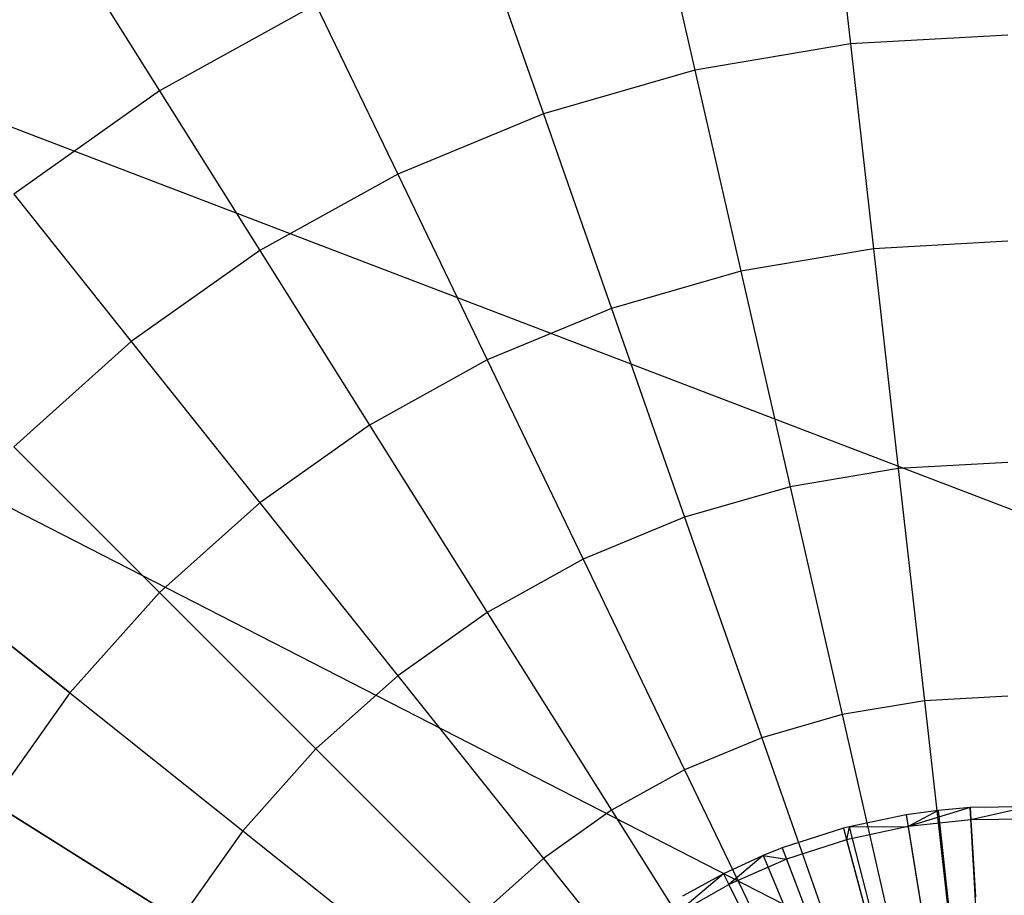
# Model space of a CAD drawing. Extents: x 0.2 to 44.2, y -21.9 to 24.
# Tile 112 of 239: x 32.6 to 36.1, y -6.7 to -3.6. Entities that reach past the tile are written whole.
import ezdxf

# ---------------------------------------------------------------- set-up
doc = ezdxf.new("R2010")
doc.units = 0
doc.header["$LTSCALE"] = 2.54
doc.layers.get('0').update_dxf_attribs({"color": 13, "linetype": 'CONTINUOUS'})

# ---------------------------------------------------------------- blocks, each defined once
blk = doc.blocks.new('GRUPUJ_2')
at = {"color": 0}
for p, q in [((31.9071, 11.8113, 18.6542), (31.7942, 11.7959, 18.6542)), ((31.9071, 11.8113, 18.6542), (31.7942, 11.7959, 18.6542)), ((32.0207, 11.8209, 18.6542), (31.801, 11.7535, 18.6744)), ((32.0207, 11.8209, 18.6542), (31.801, 11.7535, 18.6744)), ((31.9071, 11.8113, 18.6542), (31.801, 11.7535, 18.6744)), ((31.9071, 11.8113, 18.6542), (31.801, 11.7535, 18.6744)), ((32.0207, 11.8209, 18.6542), (31.9071, 11.8113, 18.6542)), ((32.0207, 11.8209, 18.6542), (31.9071, 11.8113, 18.6542)), ((31.9071, 11.8113, 18.6542), (32.1092, 9.9824, 19.2042)), ((31.9071, 11.8113, 18.6542), (32.1092, 9.9824, 19.2042)), ((32.2279, 11.8237, 18.6542), (32.0207, 11.8209, 18.6542)), ((32.2279, 11.8237, 18.6542), (32.0207, 11.8209, 18.6542)), ((32.0207, 11.8209, 18.6542), (32.0232, 11.7781, 18.6744)), ((32.0207, 11.8209, 18.6542), (32.0232, 11.7781, 18.6744)), ((32.1299, 9.9842, 19.2042), (32.0207, 11.8209, 18.6542)), ((32.1299, 9.9842, 19.2042), (32.0207, 11.8209, 18.6542)), ((32.2279, 11.8237, 18.6542), (32.0232, 11.7781, 18.6744)), ((32.2279, 11.8237, 18.6542), (32.0232, 11.7781, 18.6744)), ((31.7942, 11.7959, 18.6542), (31.5914, 11.7534, 18.6542)), ((31.7942, 11.7959, 18.6542), (31.5914, 11.7534, 18.6542)), ((31.7942, 11.7959, 18.6542), (31.801, 11.7535, 18.6744)), ((31.7942, 11.7959, 18.6542), (31.801, 11.7535, 18.6744)), ((31.7942, 11.7959, 18.6542), (32.0886, 9.9796, 19.2042)), ((31.7942, 11.7959, 18.6542), (32.0886, 9.9796, 19.2042)), ((32.0232, 11.7781, 18.6744), (31.801, 11.7535, 18.6744)), ((32.0232, 11.7781, 18.6744), (31.801, 11.7535, 18.6744)), ((32.2468, 11.78, 18.6744), (32.0232, 11.7781, 18.6744)), ((32.2468, 11.78, 18.6744), (32.0232, 11.7781, 18.6744)), ((32.0232, 11.7781, 18.6744), (32.0395, 11.5041, 18.7944)), ((32.0232, 11.7781, 18.6744), (32.0395, 11.5041, 18.7944)), ((31.5713, 11.7481, 18.6542), (31.3544, 11.678, 18.6542)), ((31.5713, 11.7481, 18.6542), (31.3544, 11.678, 18.6542)), ((31.5914, 11.7534, 18.6542), (31.5713, 11.7481, 18.6542)), ((31.5914, 11.7534, 18.6542), (31.5713, 11.7481, 18.6542)), ((31.5713, 11.7481, 18.6542), (31.5824, 11.7066, 18.6744)), ((31.5713, 11.7481, 18.6542), (31.5824, 11.7066, 18.6744)), ((31.5713, 11.7481, 18.6542), (32.048, 9.9709, 19.2042)), ((31.5713, 11.7481, 18.6542), (32.048, 9.9709, 19.2042)), ((31.801, 11.7535, 18.6744), (31.5824, 11.7066, 18.6744)), ((31.801, 11.7535, 18.6744), (31.5824, 11.7066, 18.6744)), ((31.5914, 11.7534, 18.6542), (31.5824, 11.7066, 18.6744)), ((31.5914, 11.7534, 18.6542), (31.5824, 11.7066, 18.6744)), ((31.5914, 11.7534, 18.6542), (31.801, 11.7535, 18.6744)), ((31.5914, 11.7534, 18.6542), (31.801, 11.7535, 18.6744)), ((31.5914, 11.7534, 18.6542), (32.0517, 9.9719, 19.2042)), ((31.5914, 11.7534, 18.6542), (32.0517, 9.9719, 19.2042)), ((31.801, 11.7535, 18.6744), (31.845, 11.4826, 18.7944)), ((31.801, 11.7535, 18.6744), (31.845, 11.4826, 18.7944)), ((31.5824, 11.7066, 18.6744), (31.3697, 11.6378, 18.6744)), ((31.5824, 11.7066, 18.6744), (31.3697, 11.6378, 18.6744)), ((31.5824, 11.7066, 18.6744), (31.6535, 11.4415, 18.7944)), ((31.5824, 11.7066, 18.6744), (31.6535, 11.4415, 18.7944)), ((31.3544, 11.678, 18.6542), (31.2871, 11.6511, 18.6542)), ((31.3544, 11.678, 18.6542), (31.2871, 11.6511, 18.6542)), ((31.3544, 11.678, 18.6542), (31.3697, 11.6378, 18.6744)), ((31.3544, 11.678, 18.6542), (31.3697, 11.6378, 18.6744)), ((31.3544, 11.678, 18.6542), (32.0085, 9.9581, 19.2042)), ((31.3544, 11.678, 18.6542), (32.0085, 9.9581, 19.2042)), ((31.2871, 11.6511, 18.6542), (31.1458, 11.5862, 18.6542)), ((31.2871, 11.6511, 18.6542), (31.1458, 11.5862, 18.6542)), ((31.2871, 11.6511, 18.6542), (31.165, 11.5479, 18.6744)), ((31.2871, 11.6511, 18.6542), (31.165, 11.5479, 18.6744)), ((31.3697, 11.6378, 18.6744), (31.165, 11.5479, 18.6744)), ((31.3697, 11.6378, 18.6744), (31.165, 11.5479, 18.6744)), ((31.2871, 11.6511, 18.6542), (31.3697, 11.6378, 18.6744)), ((31.2871, 11.6511, 18.6542), (31.3697, 11.6378, 18.6744)), ((31.2871, 11.6511, 18.6542), (31.9962, 9.9532, 19.2042)), ((31.2871, 11.6511, 18.6542), (31.9962, 9.9532, 19.2042)), ((31.3697, 11.6378, 18.6744), (31.4673, 11.3813, 18.7944)), ((31.3697, 11.6378, 18.6744), (31.4673, 11.3813, 18.7944)), ((31.1458, 11.5862, 18.6542), (30.9705, 11.4377, 18.6744)), ((31.1458, 11.5862, 18.6542), (30.9705, 11.4377, 18.6744)), ((31.1458, 11.5862, 18.6542), (31.0004, 11.5065, 18.6542)), ((31.1458, 11.5862, 18.6542), (31.0004, 11.5065, 18.6542)), ((31.1458, 11.5862, 18.6542), (31.165, 11.5479, 18.6744)), ((31.1458, 11.5862, 18.6542), (31.165, 11.5479, 18.6744)), ((31.1458, 11.5862, 18.6542), (31.9705, 9.9414, 19.2042)), ((31.1458, 11.5862, 18.6542), (31.9705, 9.9414, 19.2042)), ((30.9705, 11.4377, 18.6744), (31.165, 11.5479, 18.6744)), ((30.9705, 11.4377, 18.6744), (31.165, 11.5479, 18.6744)), ((31.288, 11.3025, 18.7944), (31.165, 11.5479, 18.6744)), ((31.288, 11.3025, 18.7944), (31.165, 11.5479, 18.6744))]:
    blk.add_line(p, q, dxfattribs=at)
blk = doc.blocks.new('KARO-10934_STL')
at = {"color": 0}
for p in [(37.0209, -7.6021, 125.8858), (37.7558, -5.9535, 125.8858), (37.0209, -7.6021, 125.8858), (37.7558, -5.9535, 125.8858)]:
    blk.add_line(p, (22.1855, 0, 125.7675), dxfattribs=at)
blk.add_blockref('GRUPUJ_2', (3.9714, -18.2138, 12.8689), dxfattribs=at)
blk = doc.blocks.new('GRUPUJ_1')
at = {"color": 0}
for p, q in [((35.2702, 18.9226, 28.2524), (35.3451, 18.2578, 28.8502)), ((35.2702, 18.9226, 28.2524), (35.3451, 18.2578, 28.8502)), ((35.2702, 18.9226, 16.9387), (35.3451, 18.2578, 16.3409)), ((35.2702, 18.9226, 16.9387), (35.3451, 18.2578, 16.3409)), ((34.6448, 18.8163, 28.2524), (34.7936, 18.1641, 28.8502)), ((34.6448, 18.8163, 28.2524), (34.7936, 18.1641, 28.8502)), ((34.6448, 18.8163, 16.9387), (34.7936, 18.1641, 16.3409)), ((34.6448, 18.8163, 16.9387), (34.7936, 18.1641, 16.3409)), ((34.0352, 18.6407, 28.2524), (34.2561, 18.0093, 28.8502)), ((34.0352, 18.6407, 28.2524), (34.2561, 18.0093, 28.8502)), ((34.0352, 18.6407, 16.9387), (34.2561, 18.0093, 16.3409)), ((34.0352, 18.6407, 16.9387), (34.2561, 18.0093, 16.3409)), ((32.5759, 18.5972, 27.5834), (32.8939, 18.0911, 28.2524)), ((32.5759, 18.5972, 27.5834), (32.8939, 18.0911, 28.2524)), ((32.5759, 18.5972, 17.6076), (32.8939, 18.0911, 16.9387)), ((32.5759, 18.5972, 17.6076), (32.8939, 18.0911, 16.9387)), ((33.4491, 18.3979, 28.2524), (32.8939, 18.0911, 28.2524)), ((33.4491, 18.3979, 28.2524), (32.8939, 18.0911, 28.2524)), ((33.4491, 18.3979, 16.9387), (32.8939, 18.0911, 16.9387)), ((33.4491, 18.3979, 16.9387), (32.8939, 18.0911, 16.9387)), ((33.4491, 18.3979, 28.2524), (33.7394, 17.7952, 28.8502)), ((33.4491, 18.3979, 28.2524), (33.7394, 17.7952, 28.8502)), ((33.4491, 18.3979, 16.9387), (33.7394, 17.7952, 16.3409)), ((33.4491, 18.3979, 16.9387), (33.7394, 17.7952, 16.3409)), ((35.9035, 18.2892, 28.8502), (35.3451, 18.2578, 28.8502)), ((35.9035, 18.2892, 28.8502), (35.3451, 18.2578, 28.8502)), ((35.9035, 18.2892, 16.3409), (35.3451, 18.2578, 16.3409)), ((35.9035, 18.2892, 16.3409), (35.3451, 18.2578, 16.3409)), ((35.3451, 18.2578, 28.8502), (34.7936, 18.1641, 28.8502)), ((35.3451, 18.2578, 28.8502), (34.7936, 18.1641, 28.8502)), ((35.3451, 18.2578, 16.3409), (34.7936, 18.1641, 16.3409)), ((35.3451, 18.2578, 16.3409), (34.7936, 18.1641, 16.3409)), ((35.3451, 18.2578, 28.8502), (35.427, 17.5308, 29.3693)), ((35.3451, 18.2578, 28.8502), (35.427, 17.5308, 29.3693)), ((35.3451, 18.2578, 16.3409), (35.427, 17.5308, 15.8217)), ((35.3451, 18.2578, 16.3409), (35.427, 17.5308, 15.8217)), ((34.7936, 18.1641, 28.8502), (34.2561, 18.0093, 28.8502)), ((34.7936, 18.1641, 28.8502), (34.2561, 18.0093, 28.8502)), ((34.7936, 18.1641, 16.3409), (34.2561, 18.0093, 16.3409)), ((34.7936, 18.1641, 16.3409), (34.2561, 18.0093, 16.3409)), ((34.7936, 18.1641, 28.8502), (34.9564, 17.4508, 29.3693)), ((34.7936, 18.1641, 28.8502), (34.9564, 17.4508, 29.3693)), ((34.7936, 18.1641, 16.3409), (34.9564, 17.4508, 15.8217)), ((34.7936, 18.1641, 16.3409), (34.9564, 17.4508, 15.8217)), ((32.8939, 18.0911, 28.2524), (32.3766, 17.724, 28.2524)), ((32.8939, 18.0911, 28.2524), (32.3766, 17.724, 28.2524)), ((32.8939, 18.0911, 16.9387), (32.3766, 17.724, 16.9387)), ((32.8939, 18.0911, 16.9387), (32.3766, 17.724, 16.9387)), ((32.8939, 18.0911, 28.2524), (33.2498, 17.5247, 28.8502)), ((32.8939, 18.0911, 28.2524), (33.2498, 17.5247, 28.8502)), ((32.8939, 18.0911, 16.9387), (33.2498, 17.5247, 16.3409)), ((32.8939, 18.0911, 16.9387), (33.2498, 17.5247, 16.3409)), ((34.2561, 18.0093, 28.8502), (33.7394, 17.7952, 28.8502)), ((34.2561, 18.0093, 28.8502), (33.7394, 17.7952, 28.8502)), ((34.2561, 18.0093, 16.3409), (33.7394, 17.7952, 16.3409)), ((34.2561, 18.0093, 16.3409), (33.7394, 17.7952, 16.3409)), ((34.2561, 18.0093, 28.8502), (34.4978, 17.3187, 29.3693)), ((34.2561, 18.0093, 28.8502), (34.4978, 17.3187, 29.3693)), ((34.2561, 18.0093, 16.3409), (34.4978, 17.3187, 15.8217)), ((34.2561, 18.0093, 16.3409), (34.4978, 17.3187, 15.8217)), ((33.7394, 17.7952, 28.8502), (33.2498, 17.5247, 28.8502)), ((33.7394, 17.7952, 28.8502), (33.2498, 17.5247, 28.8502)), ((33.7394, 17.7952, 16.3409), (33.2498, 17.5247, 16.3409)), ((33.7394, 17.7952, 16.3409), (33.2498, 17.5247, 16.3409)), ((33.7394, 17.7952, 28.8502), (34.0568, 17.136, 29.3693)), ((33.7394, 17.7952, 28.8502), (34.0568, 17.136, 29.3693)), ((33.7394, 17.7952, 16.3409), (34.0568, 17.136, 15.8217)), ((33.7394, 17.7952, 16.3409), (34.0568, 17.136, 15.8217)), ((32.3766, 17.724, 28.2524), (32.7936, 17.201, 28.8502)), ((32.3766, 17.724, 28.2524), (32.7936, 17.201, 28.8502)), ((32.3766, 17.724, 16.9387), (32.7936, 17.201, 16.3409)), ((32.3766, 17.724, 16.9387), (32.7936, 17.201, 16.3409)), ((35.9035, 17.5575, 29.3693), (35.427, 17.5308, 29.3693)), ((35.9035, 17.5575, 29.3693), (35.427, 17.5308, 29.3693)), ((35.9035, 17.5575, 15.8217), (35.427, 17.5308, 15.8217)), ((35.9035, 17.5575, 15.8217), (35.427, 17.5308, 15.8217)), ((33.2498, 17.5247, 28.8502), (32.7936, 17.201, 28.8502)), ((33.2498, 17.5247, 28.8502), (32.7936, 17.201, 28.8502)), ((33.2498, 17.5247, 16.3409), (32.7936, 17.201, 16.3409)), ((33.2498, 17.5247, 16.3409), (32.7936, 17.201, 16.3409)), ((33.2498, 17.5247, 28.8502), (33.6391, 16.9052, 29.3693)), ((33.2498, 17.5247, 28.8502), (33.6391, 16.9052, 29.3693)), ((33.2498, 17.5247, 16.3409), (33.6391, 16.9052, 15.8217)), ((33.2498, 17.5247, 16.3409), (33.6391, 16.9052, 15.8217)), ((35.427, 17.5308, 29.3693), (34.9564, 17.4508, 29.3693)), ((35.427, 17.5308, 29.3693), (34.9564, 17.4508, 29.3693)), ((35.427, 17.5308, 15.8217), (34.9564, 17.4508, 15.8217)), ((35.427, 17.5308, 15.8217), (34.9564, 17.4508, 15.8217)), ((35.427, 17.5308, 29.3693), (35.5149, 16.7505, 29.8033)), ((35.427, 17.5308, 29.3693), (35.5149, 16.7505, 29.8033)), ((35.427, 17.5308, 15.8217), (35.5149, 16.7505, 15.3878)), ((35.427, 17.5308, 15.8217), (35.5149, 16.7505, 15.3878)), ((34.9564, 17.4508, 29.3693), (34.4978, 17.3187, 29.3693)), ((34.9564, 17.4508, 29.3693), (34.4978, 17.3187, 29.3693)), ((34.9564, 17.4508, 15.8217), (34.4978, 17.3187, 15.8217)), ((34.9564, 17.4508, 15.8217), (34.4978, 17.3187, 15.8217)), ((34.9564, 17.4508, 29.3693), (35.1312, 16.6853, 29.8033)), ((34.9564, 17.4508, 29.3693), (35.1312, 16.6853, 29.8033)), ((34.9564, 17.4508, 15.8217), (35.1312, 16.6853, 15.3878)), ((34.9564, 17.4508, 15.8217), (35.1312, 16.6853, 15.3878)), ((34.4978, 17.3187, 29.3693), (34.0568, 17.136, 29.3693)), ((34.4978, 17.3187, 29.3693), (34.0568, 17.136, 29.3693)), ((34.4978, 17.3187, 15.8217), (34.0568, 17.136, 15.8217)), ((34.4978, 17.3187, 15.8217), (34.0568, 17.136, 15.8217)), ((34.4978, 17.3187, 29.3693), (34.7571, 16.5776, 29.8033)), ((34.4978, 17.3187, 29.3693), (34.7571, 16.5776, 29.8033)), ((34.4978, 17.3187, 15.8217), (34.7571, 16.5776, 15.3878)), ((34.4978, 17.3187, 15.8217), (34.7571, 16.5776, 15.3878)), ((32.7936, 17.201, 28.8502), (32.3766, 16.8283, 28.8502)), ((32.7936, 17.201, 28.8502), (32.3766, 16.8283, 28.8502)), ((32.7936, 17.201, 16.3409), (32.3766, 16.8283, 16.3409)), ((32.7936, 17.201, 16.3409), (32.3766, 16.8283, 16.3409)), ((32.7936, 17.201, 28.8502), (33.2498, 16.629, 29.3693)), ((32.7936, 17.201, 28.8502), (33.2498, 16.629, 29.3693)), ((32.7936, 17.201, 16.3409), (33.2498, 16.629, 15.8217)), ((32.7936, 17.201, 16.3409), (33.2498, 16.629, 15.8217)), ((34.0568, 17.136, 29.3693), (33.6391, 16.9052, 29.3693)), ((34.0568, 17.136, 29.3693), (33.6391, 16.9052, 29.3693)), ((34.0568, 17.136, 15.8217), (33.6391, 16.9052, 15.8217)), ((34.0568, 17.136, 15.8217), (33.6391, 16.9052, 15.8217)), ((34.0568, 17.136, 29.3693), (34.3975, 16.4286, 29.8033)), ((34.0568, 17.136, 29.3693), (34.3975, 16.4286, 29.8033)), ((34.0568, 17.136, 15.8217), (34.3975, 16.4286, 15.3878)), ((34.0568, 17.136, 15.8217), (34.3975, 16.4286, 15.3878)), ((33.6391, 16.9052, 29.3693), (33.2498, 16.629, 29.3693)), ((33.6391, 16.9052, 29.3693), (33.2498, 16.629, 29.3693)), ((33.6391, 16.9052, 15.8217), (33.2498, 16.629, 15.8217)), ((33.6391, 16.9052, 15.8217), (33.2498, 16.629, 15.8217)), ((33.6391, 16.9052, 29.3693), (34.0568, 16.2403, 29.8033)), ((33.6391, 16.9052, 29.3693), (34.0568, 16.2403, 29.8033)), ((33.6391, 16.9052, 15.8217), (34.0568, 16.2403, 15.3878)), ((33.6391, 16.9052, 15.8217), (34.0568, 16.2403, 15.3878)), ((32.3766, 16.8283, 28.8502), (32.8939, 16.3109, 29.3693)), ((32.3766, 16.8283, 28.8502), (32.8939, 16.3109, 29.3693)), ((32.3766, 16.8283, 16.3409), (32.8939, 16.3109, 15.8217)), ((32.3766, 16.8283, 16.3409), (32.8939, 16.3109, 15.8217)), ((35.9035, 16.7724, 29.8033), (35.5149, 16.7505, 29.8033)), ((35.9035, 16.7724, 29.8033), (35.5149, 16.7505, 29.8033)), ((35.9035, 16.7724, 15.3878), (35.5149, 16.7505, 15.3878)), ((35.9035, 16.7724, 15.3878), (35.5149, 16.7505, 15.3878)), ((35.5149, 16.7505, 29.8033), (35.1312, 16.6853, 29.8033)), ((35.5149, 16.7505, 29.8033), (35.1312, 16.6853, 29.8033)), ((35.5149, 16.7505, 15.3878), (35.1312, 16.6853, 15.3878)), ((35.5149, 16.7505, 15.3878), (35.1312, 16.6853, 15.3878)), ((35.5149, 16.7505, 29.8033), (35.6077, 15.9269, 30.1466)), ((35.5149, 16.7505, 29.8033), (35.6077, 15.9269, 30.1466)), ((35.5149, 16.7505, 15.3878), (35.6077, 15.9269, 15.0444)), ((35.5149, 16.7505, 15.3878), (35.6077, 15.9269, 15.0444)), ((35.1312, 16.6853, 29.8033), (34.7571, 16.5776, 29.8033)), ((35.1312, 16.6853, 29.8033), (34.7571, 16.5776, 29.8033)), ((35.1312, 16.6853, 15.3878), (34.7571, 16.5776, 15.3878)), ((35.1312, 16.6853, 15.3878), (34.7571, 16.5776, 15.3878)), ((35.1312, 16.6853, 29.8033), (35.3156, 15.8773, 30.1466)), ((35.1312, 16.6853, 29.8033), (35.3156, 15.8773, 30.1466)), ((35.1312, 16.6853, 15.3878), (35.3156, 15.8773, 15.0444)), ((35.1312, 16.6853, 15.3878), (35.3156, 15.8773, 15.0444)), ((33.2498, 16.629, 29.3693), (32.8939, 16.3109, 29.3693)), ((33.2498, 16.629, 29.3693), (32.8939, 16.3109, 29.3693)), ((33.2498, 16.629, 15.8217), (32.8939, 16.3109, 15.8217)), ((33.2498, 16.629, 15.8217), (32.8939, 16.3109, 15.8217)), ((33.2498, 16.629, 29.3693), (33.7394, 16.0151, 29.8033)), ((33.2498, 16.629, 29.3693), (33.7394, 16.0151, 29.8033)), ((33.2498, 16.629, 15.8217), (33.7394, 16.0151, 15.3878)), ((33.2498, 16.629, 15.8217), (33.7394, 16.0151, 15.3878)), ((34.7571, 16.5776, 29.8033), (34.3975, 16.4286, 29.8033)), ((34.7571, 16.5776, 29.8033), (34.3975, 16.4286, 29.8033)), ((34.7571, 16.5776, 15.3878), (34.3975, 16.4286, 15.3878)), ((34.7571, 16.5776, 15.3878), (34.3975, 16.4286, 15.3878)), ((34.7571, 16.5776, 29.8033), (35.0309, 15.7952, 30.1466)), ((34.7571, 16.5776, 29.8033), (35.0309, 15.7952, 30.1466)), ((34.7571, 16.5776, 15.3878), (35.0309, 15.7952, 15.0444)), ((34.7571, 16.5776, 15.3878), (35.0309, 15.7952, 15.0444)), ((34.3975, 16.4286, 29.8033), (34.0568, 16.2403, 29.8033)), ((34.3975, 16.4286, 29.8033), (34.0568, 16.2403, 29.8033)), ((34.3975, 16.4286, 15.3878), (34.0568, 16.2403, 15.3878)), ((34.3975, 16.4286, 15.3878), (34.0568, 16.2403, 15.3878)), ((34.3975, 16.4286, 29.8033), (34.7571, 15.6819, 30.1466)), ((34.3975, 16.4286, 29.8033), (34.7571, 15.6819, 30.1466)), ((34.3975, 16.4286, 15.3878), (34.7571, 15.6819, 15.0444)), ((34.3975, 16.4286, 15.3878), (34.7571, 15.6819, 15.0444)), ((32.0038, 16.4112, 28.8502), (32.5759, 15.955, 29.3693)), ((32.0038, 16.4112, 28.8502), (32.5759, 15.955, 29.3693)), ((32.5759, 15.955, 15.8217), (32.0038, 16.4112, 16.3409)), ((32.5759, 15.955, 15.8217), (32.0038, 16.4112, 16.3409)), ((32.8939, 16.3109, 29.3693), (32.5759, 15.955, 29.3693)), ((32.8939, 16.3109, 29.3693), (32.5759, 15.955, 29.3693)), ((32.8939, 16.3109, 15.8217), (32.5759, 15.955, 15.8217)), ((32.8939, 16.3109, 15.8217), (32.5759, 15.955, 15.8217)), ((32.8939, 16.3109, 29.3693), (33.4491, 15.7557, 29.8033)), ((32.8939, 16.3109, 29.3693), (33.4491, 15.7557, 29.8033)), ((32.8939, 16.3109, 15.8217), (33.4491, 15.7557, 15.3878)), ((32.8939, 16.3109, 15.8217), (33.4491, 15.7557, 15.3878)), ((34.0568, 16.2403, 29.8033), (33.7394, 16.0151, 29.8033)), ((34.0568, 16.2403, 29.8033), (33.7394, 16.0151, 29.8033)), ((34.0568, 16.2403, 15.3878), (33.7394, 16.0151, 15.3878)), ((34.0568, 16.2403, 15.3878), (33.7394, 16.0151, 15.3878)), ((34.0568, 16.2403, 29.8033), (34.4978, 15.5385, 30.1466)), ((34.0568, 16.2403, 29.8033), (34.4978, 15.5385, 30.1466)), ((34.0568, 16.2403, 15.3878), (34.4978, 15.5385, 15.0444)), ((34.0568, 16.2403, 15.3878), (34.4978, 15.5385, 15.0444)), ((33.7394, 16.0151, 29.8033), (33.4491, 15.7557, 29.8033)), ((33.7394, 16.0151, 29.8033), (33.4491, 15.7557, 29.8033)), ((33.7394, 16.0151, 15.3878), (33.4491, 15.7557, 15.3878)), ((33.7394, 16.0151, 15.3878), (33.4491, 15.7557, 15.3878)), ((33.7394, 16.0151, 29.8033), (34.2561, 15.3671, 30.1466)), ((33.7394, 16.0151, 29.8033), (34.2561, 15.3671, 30.1466)), ((33.7394, 16.0151, 15.3878), (34.2561, 15.3671, 15.0444)), ((33.7394, 16.0151, 15.3878), (34.2561, 15.3671, 15.0444)), ((32.5759, 15.955, 29.3693), (32.2997, 15.5657, 29.3693)), ((32.5759, 15.955, 29.3693), (32.2997, 15.5657, 29.3693)), ((32.5759, 15.955, 15.8217), (32.2997, 15.5657, 15.8217)), ((32.5759, 15.955, 15.8217), (32.2997, 15.5657, 15.8217)), ((32.5759, 15.955, 29.3693), (33.1897, 15.4655, 29.8033)), ((32.5759, 15.955, 29.3693), (33.1897, 15.4655, 29.8033)), ((32.5759, 15.955, 15.8217), (33.1897, 15.4655, 15.3878)), ((32.5759, 15.955, 15.8217), (33.1897, 15.4655, 15.3878)), ((35.9035, 15.9435, 30.1466), (35.6077, 15.9269, 30.1466)), ((35.9035, 15.9435, 30.1466), (35.6077, 15.9269, 30.1466)), ((35.9035, 15.9435, 15.0444), (35.6077, 15.9269, 15.0444)), ((35.9035, 15.9435, 15.0444), (35.6077, 15.9269, 15.0444)), ((35.6077, 15.9269, 30.1466), (35.3156, 15.8773, 30.1466)), ((35.6077, 15.9269, 30.1466), (35.3156, 15.8773, 30.1466)), ((35.6077, 15.9269, 15.0444), (35.3156, 15.8773, 15.0444)), ((35.6077, 15.9269, 15.0444), (35.3156, 15.8773, 15.0444)), ((35.6077, 15.9269, 30.1466), (35.7042, 15.0703, 30.3949)), ((35.6077, 15.9269, 30.1466), (35.7042, 15.0703, 30.3949)), ((35.6077, 15.9269, 15.0444), (35.7042, 15.0703, 14.7961)), ((35.6077, 15.9269, 15.0444), (35.7042, 15.0703, 14.7961)), ((35.3156, 15.8773, 30.1466), (35.0309, 15.7952, 30.1466)), ((35.3156, 15.8773, 30.1466), (35.0309, 15.7952, 30.1466)), ((35.3156, 15.8773, 15.0444), (35.0309, 15.7952, 15.0444)), ((35.3156, 15.8773, 15.0444), (35.0309, 15.7952, 15.0444)), ((35.3156, 15.8773, 30.1466), (35.5074, 15.0368, 30.3949)), ((35.3156, 15.8773, 30.1466), (35.5074, 15.0368, 30.3949)), ((35.3156, 15.8773, 15.0444), (35.5074, 15.0368, 14.7961)), ((35.3156, 15.8773, 15.0444), (35.5074, 15.0368, 14.7961)), ((35.0309, 15.7952, 30.1466), (34.7571, 15.6819, 30.1466)), ((35.0309, 15.7952, 30.1466), (34.7571, 15.6819, 30.1466)), ((35.0309, 15.7952, 15.0444), (34.7571, 15.6819, 15.0444)), ((35.0309, 15.7952, 15.0444), (34.7571, 15.6819, 15.0444)), ((35.0309, 15.7952, 30.1466), (35.3156, 14.9816, 30.3949)), ((35.0309, 15.7952, 30.1466), (35.3156, 14.9816, 30.3949)), ((35.0309, 15.7952, 15.0444), (35.3156, 14.9816, 14.7961)), ((35.0309, 15.7952, 15.0444), (35.3156, 14.9816, 14.7961)), ((33.4491, 15.7557, 29.8033), (33.1897, 15.4655, 29.8033)), ((33.4491, 15.7557, 29.8033), (33.1897, 15.4655, 29.8033)), ((33.4491, 15.7557, 15.3878), (33.1897, 15.4655, 15.3878)), ((33.4491, 15.7557, 15.3878), (33.1897, 15.4655, 15.3878)), ((33.4491, 15.7557, 29.8033), (34.0352, 15.1696, 30.1466)), ((33.4491, 15.7557, 29.8033), (34.0352, 15.1696, 30.1466)), ((33.4491, 15.7557, 15.3878), (34.0352, 15.1696, 15.0444)), ((33.4491, 15.7557, 15.3878), (34.0352, 15.1696, 15.0444)), ((34.7571, 15.6819, 30.1466), (34.4978, 15.5385, 30.1466)), ((34.7571, 15.6819, 30.1466), (34.4978, 15.5385, 30.1466)), ((34.7571, 15.6819, 15.0444), (34.4978, 15.5385, 15.0444)), ((34.7571, 15.6819, 15.0444), (34.4978, 15.5385, 15.0444)), ((34.7571, 15.6819, 30.1466), (35.1312, 14.9052, 30.3949)), ((34.7571, 15.6819, 30.1466), (35.1312, 14.9052, 30.3949)), ((34.7571, 15.6819, 15.0444), (35.1312, 14.9052, 14.7961)), ((34.7571, 15.6819, 15.0444), (35.1312, 14.9052, 14.7961)), ((32.2997, 15.5657, 29.3693), (32.9645, 15.148, 29.8033)), ((32.2997, 15.5657, 29.3693), (32.9645, 15.148, 29.8033)), ((32.9645, 15.148, 15.3878), (32.2997, 15.5657, 15.8217)), ((32.9645, 15.148, 15.3878), (32.2997, 15.5657, 15.8217)), ((34.4978, 15.5385, 30.1466), (34.2561, 15.3671, 30.1466)), ((34.4978, 15.5385, 30.1466), (34.2561, 15.3671, 30.1466)), ((34.4978, 15.5385, 15.0444), (34.2561, 15.3671, 15.0444)), ((34.4978, 15.5385, 15.0444), (34.2561, 15.3671, 15.0444)), ((34.4978, 15.5385, 30.1466), (34.9564, 14.8086, 30.3949)), ((34.4978, 15.5385, 30.1466), (34.9564, 14.8086, 30.3949)), ((34.4978, 15.5385, 15.0444), (34.9564, 14.8086, 14.7961)), ((34.4978, 15.5385, 15.0444), (34.9564, 14.8086, 14.7961)), ((33.1897, 15.4655, 29.8033), (32.9645, 15.148, 29.8033)), ((33.1897, 15.4655, 29.8033), (32.9645, 15.148, 29.8033)), ((33.1897, 15.4655, 15.3878), (32.9645, 15.148, 15.3878)), ((33.1897, 15.4655, 15.3878), (32.9645, 15.148, 15.3878)), ((33.1897, 15.4655, 29.8033), (33.8378, 14.9487, 30.1466)), ((33.1897, 15.4655, 29.8033), (33.8378, 14.9487, 30.1466)), ((33.1897, 15.4655, 15.3878), (33.8378, 14.9487, 15.0444)), ((33.1897, 15.4655, 15.3878), (33.8378, 14.9487, 15.0444)), ((34.2561, 15.3671, 30.1466), (34.0352, 15.1696, 30.1466)), ((34.2561, 15.3671, 30.1466), (34.0352, 15.1696, 30.1466)), ((34.2561, 15.3671, 15.0444), (34.0352, 15.1696, 15.0444)), ((34.2561, 15.3671, 15.0444), (34.0352, 15.1696, 15.0444)), ((34.2561, 15.3671, 30.1466), (34.7936, 14.6931, 30.3949)), ((34.2561, 15.3671, 30.1466), (34.7936, 14.6931, 30.3949)), ((34.2561, 15.3671, 15.0444), (34.7936, 14.6931, 14.7961)), ((34.2561, 15.3671, 15.0444), (34.7936, 14.6931, 14.7961))]:
    blk.add_line(p, q, dxfattribs=at)
blk = doc.blocks.new('GRUPUJ_3')
at = {"color": 0}
for name, p in [('GRUPUJ_1', (0, 0)), ('KARO-10934_STL', (-0.2222, 21.9402, -1.2505))]:
    blk.add_blockref(name, p, dxfattribs=at)

msp = doc.modelspace()

# ---------------------------------------------------------------- block references
at = {"color": 0}
msp.add_blockref('GRUPUJ_3', (0.2222, -21.9402, 1.2505), dxfattribs=at)

doc.saveas('drawing.dxf')
